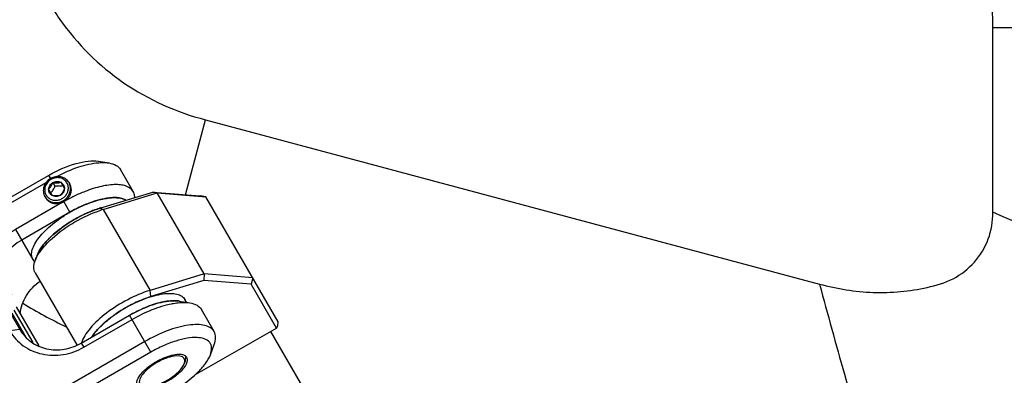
# Model space of a CAD drawing. Header units: millimetres. Extents: x 0 to 12710, y 0 to 5940.
# Tile 34 of 241: x 1709 to 1815, y 575 to 613. Entities that reach past the tile are written whole.
import ezdxf

# ---------------------------------------------------------------- set-up
doc = ezdxf.new("R2010")
doc.units = ezdxf.units.MM
doc.header["$LTSCALE"] = 231.275
for name, color, linetype in [('2ND_ARM_V2_PITCH_ABL617', 7, 'CONTINUOUS'), ('_0302_DELTA_BOTTOM_COVER-3T_PBL696', 7, 'CONTINUOUS'), ('A2300201_ABL590', 7, 'CONTINUOUS'), ('CSHCS-BR-M4-10_203_PBL728', 7, 'CONTINUOUS'), ('FWSRM-D10-V4-E2-T2_5_PBL726', 7, 'CONTINUOUS'), ('M2300101_PBL665', 7, 'CONTINUOUS'), ('M2300201_PBL698', 7, 'CONTINUOUS'), ('M2300301_PBL731', 7, 'CONTINUOUS'), ('M2300602_PBL673', 7, 'CONTINUOUS'), ('SSHH-ST-M3-5_203_PBL664', 7, 'CONTINUOUS'), ('WFM_0608_06_2_PBL729', 7, 'CONTINUOUS'), ('WFM_0608_06_2_PBL732', 7, 'CONTINUOUS'), ('아래쪽_19_VBL544', 7, 'CONTINUOUS')]:
    doc.layers.add(name, color=color, linetype=linetype)

# ---------------------------------------------------------------- blocks, each defined once
blk = doc.blocks.new('M2300201_PBL698', base_point=(1723.22, 584.83))
at = {"layer": 'M2300201_PBL698', "color": 7}
for p, q in [((1717.17, 592.95), (1722.87, 594.69)), ((1717.53, 592.83), (1723.34, 594.61)), ((1722.87, 594.69), (1727.95, 594.27)), ((1723.34, 594.61), (1722.87, 594.69)), ((1723.34, 594.61), (1728.59, 594.17)), ((1728.38, 585.87), (1723.34, 594.61)), ((1728.59, 594.17), (1727.95, 594.27)), ((1736.37, 580.69), (1728.59, 594.17)), ((1710.41, 587.86), (1710.21, 587.31)), ((1710.21, 586), (1714.71, 578.21)), ((1728.38, 585.87), (1722.57, 584.1)), ((1728.37, 585.17), (1722.67, 583.43)), ((1728.38, 585.87), (1728.37, 585.17)), ((1733.45, 584.75), (1728.37, 585.17)), ((1733.63, 585.44), (1728.38, 585.87)), ((1733.63, 585.44), (1733.45, 584.75)), ((1736.17, 580.04), (1733.45, 584.75)), ((1736.32, 580.28), (1736.37, 580.69)), ((1727.39, 574.98), (1736.17, 580.04)), ((1736.17, 580.04), (1736.32, 580.28))]:
    blk.add_line(p, q, dxfattribs=at)
at = {"layer": 'M2300201_PBL698', "color": 2}
for p, q in [((1717.17, 592.95), (1717.53, 592.83)), ((1717.53, 592.83), (1722.57, 584.1)), ((1722.67, 583.43), (1722.57, 584.1))]:
    blk.add_line(p, q, dxfattribs=at)
at = {"layer": 'M2300201_PBL698', "color": 7}
for centre, radius, start, end in [((1721.04, 581.37), 11.99, 107.8872, 108.3694), ((1720.91, 581.77), 11.56, 106.9997, 107.8898), ((1727.22, 569.57), 14.6, 114.1544, 120.0377), ((1726.84, 570.39), 13.69, 113.7812, 114.1126), ((1725.75, 573.35), 10.54, 106.997, 107.4311), ((1727.19, 569.58), 14.57, 119.9516, 125.8338), ((1726.68, 570.29), 13.7, 125.8638, 126.2147), ((1724.66, 572.72), 10.54, 132.5576, 133.2219), ((1721.81, 575.37), 6.65, 141.088, 142.2218)]:
    blk.add_arc(centre, radius, start, end, dxfattribs=at)
for points, knots in [([(1712.03, 589.7), (1712.78, 590.38), (1714.45, 591.56), (1716.3, 592.42), (1717.26, 592.74)], [0, 0, 0, 0, 0.499072, 1, 1, 1, 1]), ([(1714.4, 591.72), (1714.63, 591.85), (1715.52, 592.34), (1716.45, 592.73), (1717.17, 592.95)], [0, 0, 0, 0, 0.259287, 1, 1, 1, 1]), ([(1710.41, 587.86), (1710.54, 588.2), (1710.96, 588.9), (1712.23, 590.29), (1713.48, 591.19), (1714.4, 591.72)], [0, 0, 0, 0, 0.192471, 0.431839, 1, 1, 1, 1]), ([(1710.44, 587.81), (1710.53, 587.97), (1710.98, 588.66), (1711.55, 589.27), (1712.03, 589.7)], [0, 0, 0, 0, 0.218717, 1, 1, 1, 1]), ([(1710.21, 586), (1710.11, 586.18), (1710.01, 586.64), (1710.12, 587.08), (1710.21, 587.31)], [0, 0, 0, 0, 0.451068, 1, 1, 1, 1]), ([(1710.21, 587.31), (1710.22, 587.35), (1710.29, 587.52), (1710.37, 587.69), (1710.44, 587.81)], [0, 0, 0, 0, 0.23726, 1, 1, 1, 1]), ([(1722.57, 584.1), (1721.74, 583.84), (1720.1, 583.14), (1717.92, 581.76), (1716.39, 580.39), (1715.55, 579.25), (1715.28, 578.7), (1715.2, 578.44)], [0, 0, 0, 0, 0.273376, 0.55689, 0.809421, 0.913654, 1, 1, 1, 1]), ([(1722.59, 583.4), (1722.49, 583.37), (1722.06, 583.23), (1721.63, 583.06), (1721.32, 582.92)], [0, 0, 0, 0, 0.241742, 1, 1, 1, 1]), ([(1718.59, 581.34), (1718.49, 581.27), (1718.13, 581), (1717.78, 580.71), (1717.53, 580.48)], [0, 0, 0, 0, 0.257257, 1, 1, 1, 1]), ([(1717.44, 580.4), (1717.37, 580.33), (1717.09, 580.06), (1716.82, 579.77), (1716.64, 579.54)], [0, 0, 0, 0, 0.262682, 1, 1, 1, 1])]:
    blk.add_open_spline(points, degree=3, knots=knots, dxfattribs=at)
blk.add_open_spline([(1716.56, 579.44), (1716.47, 579.32), (1716.38, 579.2), (1716.3, 579.08)], degree=3, dxfattribs=at)
blk = doc.blocks.new('WFM_0608_06_2_PBL729', base_point=(1714.9, 590.6))
at = {"layer": 'WFM_0608_06_2_PBL729', "color": 7}
blk.add_line((1709.96, 587.44), (1710.16, 587.1), dxfattribs=at)
for centre, radius, start, end in [((1721.7, 579.14), 14.54, 114.1533, 120.0514), ((1721.37, 579.84), 13.77, 113.7815, 114.1263), ((1720.4, 582.41), 11.03, 107.4416, 108.4977), ((1720.28, 582.78), 10.64, 106.9796, 107.4381), ((1720.2, 583.06), 10.35, 106.3067, 106.9806), ((1721.78, 578.96), 14.74, 119.9888, 125.8091), ((1721.23, 579.76), 13.77, 125.8764, 126.2103), ((1719.2, 582.21), 10.59, 132.5697, 133.2113), ((1719.49, 581.89), 11.02, 131.5026, 132.567), ((1713.54, 586.67), 3.34, 153.5339, 156.8553), ((1716.34, 584.87), 6.68, 141.0936, 142.212), ((1713.02, 586.88), 2.79, 158.2196, 159.6051), ((1713.13, 586.84), 2.91, 157.6469, 158.2252), ((1713.21, 586.81), 2.99, 156.9215, 157.646)]:
    blk.add_arc(centre, radius, start, end, dxfattribs=at)
for points, knots in [([(1713.95, 592.52), (1714.53, 592.86), (1715.68, 593.42), (1717.15, 593.9), (1718.23, 594.08), (1718.92, 594.11), (1719.51, 594.03), (1719.85, 593.9), (1719.99, 593.81)], [0, 0, 0, 0, 0.314864, 0.599867, 0.723418, 0.83139, 0.923127, 1, 1, 1, 1]), ([(1709.96, 587.44), (1709.92, 587.51), (1709.85, 587.66), (1709.8, 588.01), (1709.88, 588.52), (1710.17, 589.16), (1710.64, 589.84), (1711.28, 590.54), (1712.07, 591.25), (1712.96, 591.92), (1713.62, 592.33), (1713.95, 592.52)], [0, 0, 0, 0, 0.034368, 0.0704, 0.152337, 0.252759, 0.373129, 0.511896, 0.665715, 0.830124, 1, 1, 1, 1]), ([(1716.9, 592.86), (1716.81, 592.83), (1716.45, 592.71), (1716.09, 592.56), (1715.82, 592.45)], [0, 0, 0, 0, 0.24369, 1, 1, 1, 1]), ([(1713.09, 590.87), (1713.01, 590.81), (1712.7, 590.58), (1712.4, 590.33), (1712.19, 590.14)], [0, 0, 0, 0, 0.25585, 1, 1, 1, 1]), ([(1711.95, 589.93), (1711.87, 589.85), (1711.59, 589.58), (1711.32, 589.29), (1711.14, 589.06)], [0, 0, 0, 0, 0.262719, 1, 1, 1, 1]), ([(1711.06, 588.96), (1711.01, 588.89), (1710.82, 588.64), (1710.65, 588.36), (1710.54, 588.16)], [0, 0, 0, 0, 0.268638, 1, 1, 1, 1])]:
    blk.add_open_spline(points, degree=3, knots=knots, dxfattribs=at)
blk = doc.blocks.new('M2300301_PBL731', base_point=(1766.36, 516.19))
at = {"layer": 'M2300301_PBL731', "color": 7}
blk.add_line((1735.53, 579.68), (1804.88, 459.56), dxfattribs=at)
blk = doc.blocks.new('WFM_0608_06_2_PBL732', base_point=(1721.39, 581.42))
at = {"layer": 'WFM_0608_06_2_PBL732', "color": 7}
blk.add_line((1726.49, 582.81), (1726.31, 583.13), dxfattribs=at)
for centre, radius, start, end in [((1725.35, 576.31), 6.68, 97.7823, 98.9112), ((1725.2, 579.73), 3.25, 83.0814, 86.5125), ((1725.23, 579.99), 2.99, 82.3316, 83.06), ((1725.24, 580.08), 2.9, 81.7555, 82.3308), ((1725.26, 580.19), 2.78, 80.3958, 81.7609), ((1727.65, 568.82), 14.54, 114.16, 120.0512), ((1727.33, 569.52), 13.77, 113.7843, 114.1331), ((1726.22, 572.51), 10.59, 106.7805, 107.4424)]:
    blk.add_arc(centre, radius, start, end, dxfattribs=at)
for points, knots in [([(1719.91, 582.21), (1720.25, 582.4), (1720.93, 582.76), (1721.96, 583.2), (1722.96, 583.53), (1723.89, 583.73), (1724.72, 583.8), (1725.42, 583.73), (1725.9, 583.55), (1726.17, 583.33), (1726.27, 583.19), (1726.31, 583.13)], [0, 0, 0, 0, 0.169875, 0.334284, 0.488103, 0.62687, 0.747241, 0.847663, 0.9296, 0.965632, 1, 1, 1, 1]), ([(1724.31, 582.91), (1724.22, 582.9), (1723.83, 582.83), (1723.45, 582.73), (1723.17, 582.64)], [0, 0, 0, 0, 0.236864, 1, 1, 1, 1]), ([(1725.4, 582.98), (1725.33, 582.98), (1725.01, 582.99), (1724.69, 582.96), (1724.44, 582.93)], [0, 0, 0, 0, 0.231433, 1, 1, 1, 1]), ([(1716.29, 579.06), (1716.48, 579.35), (1716.94, 579.92), (1717.78, 580.73), (1718.78, 581.51), (1719.52, 581.98), (1719.91, 582.21)], [0, 0, 0, 0, 0.21216, 0.455779, 0.722001, 1, 1, 1, 1]), ([(1723.05, 582.61), (1722.94, 582.58), (1722.51, 582.43), (1722.09, 582.27), (1721.78, 582.13)], [0, 0, 0, 0, 0.242106, 1, 1, 1, 1])]:
    blk.add_open_spline(points, degree=3, knots=knots, dxfattribs=at)
blk = doc.blocks.new('A2300201_ABL590', base_point=(1760.67, 517.17))
at = {"layer": 'M2300201_PBL698'}
blk.add_blockref('M2300201_PBL698', (1723.22, 584.83), dxfattribs=at)
at = {"layer": 'M2300301_PBL731'}
blk.add_blockref('M2300301_PBL731', (1766.36, 516.19), dxfattribs=at)
at = {"layer": 'WFM_0608_06_2_PBL729'}
blk.add_blockref('WFM_0608_06_2_PBL729', (1714.9, 590.6), dxfattribs=at)
at = {"layer": 'WFM_0608_06_2_PBL732'}
blk.add_blockref('WFM_0608_06_2_PBL732', (1721.39, 581.42), dxfattribs=at)
blk = doc.blocks.new('SSHH-ST-M3-5_203_PBL664', base_point=(1712.55, 594.96))
at = {"layer": 'SSHH-ST-M3-5_203_PBL664', "color": 7}
for p, q in [((1712.11, 595.71), (1712.34, 595.32)), ((1712.96, 595.75), (1713.36, 595.06)), ((1713.85, 595.71), (1713.94, 595.55)), ((1712.06, 594.31), (1711.66, 595)), ((1711.89, 594.61), (1711.89, 594.6)), ((1711.89, 594.61), (1711.89, 594.6)), ((1713.19, 595.35), (1713.18, 595.35)), ((1713.19, 595.35), (1713.18, 595.35)), ((1711.25, 594.21), (1711.31, 594.1))]:
    blk.add_line(p, q, dxfattribs=at)
for centre, radius, start, end in [((1712.62, 594.83), 1.42, 119.9534, 120.1278), ((1712.68, 595.13), 1.1, 20.1557, 29.9838), ((1712.68, 595.13), 1.1, 16.8019, 20.1512), ((1712.67, 595.12), 1.11, 12.1664, 16.7991), ((1712.33, 594.93), 1.1, 210.0159, 219.7809), ((1712.33, 594.93), 1.1, 219.7831, 220.9329), ((1712.35, 594.94), 1.12, 220.9918, 234.9547)]:
    blk.add_arc(centre, radius, start, end, dxfattribs=at)
for points, knots in [([(1711.86, 596.15), (1711.69, 596.05), (1711.39, 595.8), (1711.15, 595.37), (1711.08, 595), (1711.08, 594.72), (1711.13, 594.45), (1711.2, 594.29), (1711.25, 594.21)], [0, 0, 0, 0, 0.259291, 0.512871, 0.637139, 0.75941, 0.880125, 1, 1, 1, 1]), ([(1711.91, 596.06), (1711.76, 595.97), (1711.5, 595.75), (1711.3, 595.38), (1711.23, 595.06), (1711.23, 594.82), (1711.28, 594.59), (1711.34, 594.44), (1711.38, 594.38)], [0, 0, 0, 0, 0.259293, 0.512862, 0.637126, 0.759396, 0.880116, 1, 1, 1, 1]), ([(1711.66, 595), (1711.66, 595.07), (1711.69, 595.21), (1711.78, 595.41), (1711.92, 595.59), (1712.05, 595.68), (1712.11, 595.71)], [0, 0, 0, 0, 0.24285, 0.491211, 0.744263, 1, 1, 1, 1]), ([(1711.66, 595), (1711.7, 595.04), (1711.79, 595.14), (1711.96, 595.38), (1712.05, 595.58), (1712.11, 595.71)], [0, 0, 0, 0, 0.22537, 0.474954, 1, 1, 1, 1]), ([(1713.85, 595.71), (1713.8, 595.79), (1713.69, 595.93), (1713.49, 596.12), (1713.25, 596.25), (1712.89, 596.37), (1712.4, 596.38), (1712.03, 596.25), (1711.86, 596.15)], [0, 0, 0, 0, 0.119875, 0.24059, 0.362861, 0.487129, 0.740709, 1, 1, 1, 1]), ([(1713.63, 595.68), (1713.59, 595.74), (1713.5, 595.87), (1713.32, 596.03), (1713.12, 596.15), (1712.8, 596.25), (1712.38, 596.26), (1712.06, 596.14), (1711.91, 596.06)], [0, 0, 0, 0, 0.119877, 0.240593, 0.362863, 0.487131, 0.740709, 1, 1, 1, 1]), ([(1712.11, 595.71), (1712.18, 595.75), (1712.32, 595.81), (1712.54, 595.85), (1712.76, 595.83), (1712.9, 595.78), (1712.96, 595.75)], [0, 0, 0, 0, 0.255737, 0.508788, 0.75715, 1, 1, 1, 1]), ([(1712.11, 595.71), (1712.26, 595.7), (1712.54, 595.67), (1712.83, 595.71), (1712.96, 595.75)], [0, 0, 0, 0, 0.52532, 1, 1, 1, 1]), ([(1712.96, 595.75), (1713.02, 595.71), (1713.14, 595.63), (1713.22, 595.52), (1713.26, 595.46)], [0, 0, 0, 0, 0.503034, 1, 1, 1, 1]), ([(1713.24, 593.77), (1713.4, 593.86), (1713.71, 594.12), (1713.94, 594.55), (1714.02, 594.92), (1714.02, 595.2), (1713.97, 595.46), (1713.89, 595.63), (1713.85, 595.71)], [0, 0, 0, 0, 0.259291, 0.512871, 0.637139, 0.75941, 0.880125, 1, 1, 1, 1]), ([(1711.76, 594.59), (1711.72, 594.65), (1711.67, 594.79), (1711.66, 594.93), (1711.66, 595)], [0, 0, 0, 0, 0.496966, 1, 1, 1, 1]), ([(1711.71, 594.02), (1711.81, 593.95), (1712.04, 593.84), (1712.42, 593.79), (1712.82, 593.85), (1713.18, 594.02), (1713.48, 594.28), (1713.69, 594.61), (1713.79, 594.98), (1713.78, 595.24), (1713.76, 595.36)], [0, 0, 0, 0, 0.121235, 0.245698, 0.373014, 0.501822, 0.630269, 0.756619, 0.879838, 1, 1, 1, 1]), ([(1712.06, 594.31), (1711.99, 594.34), (1711.88, 594.42), (1711.79, 594.53), (1711.76, 594.59)], [0, 0, 0, 0, 0.503034, 1, 1, 1, 1]), ([(1712.34, 595.32), (1712.27, 595.19), (1712.14, 594.94), (1711.97, 594.71), (1711.89, 594.61)], [0, 0, 0, 0, 0.514578, 1, 1, 1, 1]), ([(1713.18, 595.35), (1713.05, 595.33), (1712.77, 595.31), (1712.48, 595.31), (1712.34, 595.32)], [0, 0, 0, 0, 0.485424, 1, 1, 1, 1]), ([(1713.36, 595.06), (1713.3, 594.92), (1713.17, 594.66), (1713, 594.44), (1712.9, 594.34)], [0, 0, 0, 0, 0.525321, 1, 1, 1, 1]), ([(1713.36, 595.06), (1713.35, 594.99), (1713.33, 594.84), (1713.23, 594.64), (1713.09, 594.47), (1712.97, 594.38), (1712.9, 594.34)], [0, 0, 0, 0, 0.24285, 0.491211, 0.744263, 1, 1, 1, 1]), ([(1713.26, 595.46), (1713.29, 595.4), (1713.35, 595.27), (1713.36, 595.13), (1713.36, 595.06)], [0, 0, 0, 0, 0.496966, 1, 1, 1, 1]), ([(1711.25, 594.21), (1711.29, 594.13), (1711.4, 593.98), (1711.61, 593.8), (1711.85, 593.66), (1712.21, 593.55), (1712.7, 593.54), (1713.07, 593.67), (1713.24, 593.77)], [0, 0, 0, 0, 0.119875, 0.24059, 0.362861, 0.487129, 0.740709, 1, 1, 1, 1]), ([(1712.9, 594.34), (1712.84, 594.33), (1712.71, 594.3), (1712.43, 594.27), (1712.2, 594.29), (1712.06, 594.31)], [0, 0, 0, 0, 0.225371, 0.474954, 1, 1, 1, 1]), ([(1712.9, 594.34), (1712.84, 594.3), (1712.7, 594.24), (1712.48, 594.21), (1712.26, 594.23), (1712.12, 594.28), (1712.06, 594.31)], [0, 0, 0, 0, 0.255737, 0.508788, 0.75715, 1, 1, 1, 1])]:
    blk.add_open_spline(points, degree=3, knots=knots, dxfattribs=at)
blk = doc.blocks.new('M2300101_PBL665', base_point=(1715.58, 582.17))
at = {"layer": 'M2300101_PBL665', "color": 7}
for p, q in [((1717.01, 598.02), (1718.16, 597.83)), ((1720.76, 594.74), (1719.38, 597.12)), ((1703.07, 591.53), (1711.66, 596.49)), ((1703.33, 591.09), (1711.4, 595.74)), ((1713.3, 593.66), (1708.1, 590.66)), ((1713.95, 592.52), (1708.76, 589.52)), ((1725.72, 582.94), (1726.87, 582.75)), ((1729.46, 579.66), (1728.09, 582.04)), ((1706.9, 580.74), (1707.49, 579.73)), ((1707.58, 581.56), (1708.55, 579.88)), ((1715.17, 578.41), (1720.37, 581.41)), ((1715.43, 577.96), (1720.63, 580.96)), ((1722, 578.58), (1710.24, 571.79)), ((1729.06, 577.16), (1729.47, 578.25)), ((1722.66, 577.44), (1710.54, 570.44)), ((1703.07, 573.38), (1702.2, 574.87)), ((1704.99, 568.05), (1701.54, 574.02)), ((1703.07, 573.38), (1702.59, 572.21)), ((1703.07, 573.38), (1710.24, 571.79)), ((1712.94, 566.29), (1725.06, 573.29)), ((1702.59, 572.21), (1710.54, 570.44)), ((1710.54, 570.44), (1710.24, 571.79)), ((1712.94, 566.29), (1710.54, 570.44)), ((1712.94, 566.29), (1704.99, 568.05))]:
    blk.add_line(p, q, dxfattribs=at)
at = {"layer": 'M2300101_PBL665', "color": 2}
for p, q in [((1711.66, 596.49), (1711.86, 596.15)), ((1713.95, 592.52), (1713.3, 593.66)), ((1708.1, 590.66), (1709.96, 587.44)), ((1722.66, 577.44), (1720.37, 581.41)), ((1708.55, 579.88), (1707.49, 579.73)), ((1715.17, 578.41), (1715.43, 577.96))]:
    blk.add_line(p, q, dxfattribs=at)
at = {"layer": 'M2300101_PBL665', "color": 134}
blk.add_arc((1712.88, 594.93), 1.23, 29.2696, 30.3144, dxfattribs=at)
at = {"layer": 'M2300101_PBL665', "color": 7}
for centre, radius, start, end in [((1721.24, 580.18), 15.64, 111.2326, 115.8528), ((1721.94, 578.7), 17.28, 115.7881, 120.0085), ((1719.79, 583.66), 10.54, 106.7851, 107.43), ((1718.93, 587.46), 6.65, 97.7881, 98.9133), ((1718.77, 590.71), 3.39, 84.4596, 86.468), ((1719.2, 592.53), 1.51, 62.1307, 65.8333), ((1719.26, 592.64), 1.38, 58.5563, 62.123), ((1721.27, 579.86), 14.63, 114.1666, 120.0342), ((1720.89, 580.7), 13.7, 113.7936, 114.1289)]:
    blk.add_arc(centre, radius, start, end, dxfattribs=at)
for points, knots in [([(1711.66, 596.49), (1712.59, 597.03), (1713.99, 597.66), (1715.83, 598.06), (1716.66, 598.08), (1717.01, 598.02)], [0, 0, 0, 0, 0.568143, 0.807555, 1, 1, 1, 1]), ([(1712.53, 596.38), (1713.29, 596.78), (1714.76, 597.42), (1716.32, 597.8), (1717.05, 597.86)], [0, 0, 0, 0, 0.541006, 1, 1, 1, 1]), ([(1717.05, 597.86), (1717.15, 597.87), (1717.52, 597.89), (1717.9, 597.87), (1718.16, 597.83)], [0, 0, 0, 0, 0.272057, 1, 1, 1, 1]), ([(1718.16, 597.83), (1718.42, 597.78), (1718.9, 597.65), (1719.27, 597.31), (1719.38, 597.12)], [0, 0, 0, 0, 0.548933, 1, 1, 1, 1]), ([(1720.76, 594.74), (1720.61, 594.99), (1720.19, 595.3), (1719.52, 595.47), (1718.6, 595.53), (1717.25, 595.33), (1716.16, 594.99), (1715.58, 594.76)], [0, 0, 0, 0, 0.161186, 0.261055, 0.37756, 0.660576, 1, 1, 1, 1]), ([(1720.92, 594.1), (1720.92, 594.16), (1720.91, 594.38), (1720.84, 594.6), (1720.76, 594.74)], [0, 0, 0, 0, 0.264496, 1, 1, 1, 1]), ([(1716.64, 593.72), (1716.53, 593.69), (1716.1, 593.55), (1715.68, 593.38), (1715.36, 593.24)], [0, 0, 0, 0, 0.242025, 1, 1, 1, 1]), ([(1717.9, 594.02), (1717.81, 594.01), (1717.42, 593.94), (1717.04, 593.84), (1716.75, 593.76)], [0, 0, 0, 0, 0.236885, 1, 1, 1, 1]), ([(1718.98, 594.09), (1718.91, 594.09), (1718.59, 594.1), (1718.27, 594.08), (1718.03, 594.04)], [0, 0, 0, 0, 0.231447, 1, 1, 1, 1]), ([(1719.81, 593.9), (1719.76, 593.93), (1719.53, 594.01), (1719.29, 594.06), (1719.1, 594.08)], [0, 0, 0, 0, 0.228446, 1, 1, 1, 1]), ([(1708.1, 590.66), (1707.48, 590.31), (1706.37, 589.4), (1705.62, 588.17), (1705.36, 587.52)], [0, 0, 0, 0, 0.504768, 1, 1, 1, 1]), ([(1708.76, 589.52), (1708.11, 589.15), (1706.97, 588.13), (1706.35, 586.73), (1706.22, 586.01)], [0, 0, 0, 0, 0.507226, 1, 1, 1, 1]), ([(1708.58, 581.57), (1708.66, 582.26), (1709.15, 583.63), (1710.15, 584.68), (1710.73, 585.09)], [0, 0, 0, 0, 0.492174, 1, 1, 1, 1]), ([(1707.2, 584.4), (1707.23, 584.39), (1707.34, 584.34), (1707.42, 584.24), (1707.47, 584.16)], [0, 0, 0, 0, 0.210757, 1, 1, 1, 1]), ([(1707.47, 584.16), (1707.49, 584.12), (1707.58, 583.94), (1707.63, 583.75), (1707.67, 583.6)], [0, 0, 0, 0, 0.210704, 1, 1, 1, 1]), ([(1720.37, 581.41), (1721.11, 581.84), (1722.55, 582.52), (1724.11, 582.92), (1724.83, 582.97)], [0, 0, 0, 0, 0.542827, 1, 1, 1, 1]), ([(1724.83, 582.97), (1724.91, 582.98), (1725.21, 582.99), (1725.51, 582.97), (1725.72, 582.94)], [0, 0, 0, 0, 0.270814, 1, 1, 1, 1]), ([(1724.88, 582.65), (1724.95, 582.67), (1725.24, 582.72), (1725.54, 582.76), (1725.76, 582.78)], [0, 0, 0, 0, 0.261307, 1, 1, 1, 1]), ([(1725.76, 582.78), (1725.86, 582.79), (1726.23, 582.81), (1726.6, 582.79), (1726.87, 582.75)], [0, 0, 0, 0, 0.272057, 1, 1, 1, 1]), ([(1720.63, 580.96), (1721.32, 581.37), (1722.7, 582.04), (1724.17, 582.51), (1724.88, 582.65)], [0, 0, 0, 0, 0.526649, 1, 1, 1, 1]), ([(1726.87, 582.75), (1727.13, 582.7), (1727.61, 582.57), (1727.98, 582.23), (1728.09, 582.04)], [0, 0, 0, 0, 0.548933, 1, 1, 1, 1]), ([(1707.49, 579.73), (1707.84, 579.1), (1708.86, 577.99), (1710.95, 577.09), (1713.27, 577.04), (1714.76, 577.57), (1715.43, 577.96)], [0, 0, 0, 0, 0.239879, 0.485783, 0.74001, 1, 1, 1, 1]), ([(1708.55, 579.88), (1708.85, 579.36), (1709.7, 578.43), (1711.44, 577.68), (1713.37, 577.64), (1714.61, 578.09), (1715.17, 578.41)], [0, 0, 0, 0, 0.239879, 0.485783, 0.74001, 1, 1, 1, 1]), ([(1729.46, 579.66), (1729.37, 579.82), (1729.07, 580.12), (1728.42, 580.36), (1727.61, 580.44), (1726.23, 580.33), (1724.3, 579.76), (1722.78, 579.03), (1722, 578.58)], [0, 0, 0, 0, 0.070007, 0.152041, 0.252576, 0.373085, 0.665578, 1, 1, 1, 1]), ([(1729.47, 578.25), (1729.56, 578.5), (1729.68, 578.97), (1729.57, 579.47), (1729.46, 579.66)], [0, 0, 0, 0, 0.548934, 1, 1, 1, 1]), ([(1729.06, 577.16), (1729.15, 577.39), (1729.23, 577.75), (1729.15, 578.21), (1728.81, 578.83), (1727.73, 579.08), (1726.5, 578.95), (1725.27, 578.65), (1723.96, 578.14), (1723.09, 577.69), (1722.66, 577.44)], [0, 0, 0, 0, 0.092649, 0.131858, 0.169318, 0.349679, 0.481438, 0.638557, 0.814369, 1, 1, 1, 1]), ([(1721.16, 574.24), (1721.19, 574.42), (1721.37, 574.82), (1722.03, 575.61), (1722.73, 576.12), (1723.25, 576.42)], [0, 0, 0, 0, 0.178512, 0.414058, 1, 1, 1, 1]), ([(1723.25, 576.42), (1723.77, 576.72), (1724.56, 577.07), (1725.58, 577.24), (1726.01, 577.21), (1726.18, 577.14)], [0, 0, 0, 0, 0.585942, 0.821488, 1, 1, 1, 1]), ([(1725.06, 573.29), (1725.99, 573.82), (1727.24, 574.72), (1728.51, 576.11), (1728.93, 576.82), (1729.06, 577.16)], [0, 0, 0, 0, 0.568142, 0.807555, 1, 1, 1, 1]), ([(1726.55, 576.45), (1726.55, 576.42), (1726.52, 576.31), (1726.48, 576.2), (1726.44, 576.13)], [0, 0, 0, 0, 0.231131, 1, 1, 1, 1]), ([(1726.5, 576.89), (1726.54, 576.82), (1726.57, 576.7), (1726.57, 576.58), (1726.57, 576.55)], [0, 0, 0, 0, 0.730095, 1, 1, 1, 1]), ([(1726.44, 576.13), (1726.26, 575.77), (1725.64, 575.08), (1724.91, 574.56), (1724.47, 574.31)], [0, 0, 0, 0, 0.441623, 1, 1, 1, 1]), ([(1724.47, 574.31), (1724.07, 574.08), (1723.3, 573.72), (1722.46, 573.52), (1722.08, 573.51)], [0, 0, 0, 0, 0.548717, 1, 1, 1, 1]), ([(1721.48, 573.61), (1721.45, 573.62), (1721.35, 573.68), (1721.26, 573.77), (1721.22, 573.84)], [0, 0, 0, 0, 0.269904, 1, 1, 1, 1]), ([(1721.91, 573.51), (1721.88, 573.51), (1721.77, 573.52), (1721.66, 573.55), (1721.58, 573.57)], [0, 0, 0, 0, 0.269756, 1, 1, 1, 1])]:
    blk.add_open_spline(points, degree=3, knots=knots, dxfattribs=at)
at = {"layer": 'M2300101_PBL665', "color": 134}
for points, knots in [([(1713.3, 593.66), (1713.39, 593.72), (1713.59, 593.86), (1713.84, 594.13), (1714.01, 594.42), (1714.1, 594.75), (1714.11, 595.07), (1714.04, 595.34), (1713.97, 595.49), (1713.95, 595.53)], [0, 0, 0, 0, 0.154429, 0.308858, 0.463287, 0.617717, 0.772146, 0.926575, 1, 1, 1, 1]), ([(1711.31, 594.1), (1711.32, 594.09), (1711.35, 594.05), (1711.38, 594), (1711.41, 593.97), (1711.42, 593.95), (1711.44, 593.93), (1711.45, 593.91), (1711.46, 593.9), (1711.46, 593.9), (1711.46, 593.89), (1711.47, 593.89), (1711.47, 593.88), (1711.47, 593.88), (1711.48, 593.87), (1711.49, 593.86), (1711.5, 593.85), (1711.52, 593.84), (1711.54, 593.82), (1711.57, 593.8), (1711.59, 593.77), (1711.61, 593.76), (1711.63, 593.74), (1711.64, 593.73), (1711.65, 593.72), (1711.66, 593.71), (1711.67, 593.71), (1711.67, 593.71), (1711.67, 593.7), (1711.68, 593.7), (1711.69, 593.7), (1711.7, 593.69), (1711.71, 593.68), (1711.73, 593.67), (1711.76, 593.66), (1711.79, 593.64), (1711.82, 593.62), (1711.84, 593.61), (1711.86, 593.6), (1711.88, 593.59), (1711.89, 593.58), (1711.9, 593.58), (1711.9, 593.57), (1711.91, 593.57), (1711.91, 593.57), (1711.92, 593.57), (1711.93, 593.56), (1711.94, 593.56), (1711.96, 593.55), (1711.98, 593.55), (1712.01, 593.54), (1712.04, 593.53), (1712.07, 593.52), (1712.1, 593.51), (1712.12, 593.5), (1712.14, 593.49), (1712.16, 593.49), (1712.17, 593.49), (1712.17, 593.48), (1712.18, 593.48), (1712.18, 593.48), (1712.19, 593.48), (1712.2, 593.48), (1712.21, 593.48), (1712.23, 593.48), (1712.25, 593.47), (1712.28, 593.47), (1712.32, 593.46), (1712.35, 593.46), (1712.38, 593.46), (1712.4, 593.45), (1712.42, 593.45), (1712.44, 593.45), (1712.45, 593.45), (1712.45, 593.45), (1712.46, 593.45), (1712.46, 593.45), (1712.47, 593.45), (1712.48, 593.45), (1712.49, 593.45), (1712.51, 593.45), (1712.53, 593.45), (1712.56, 593.45), (1712.6, 593.46), (1712.64, 593.46), (1712.67, 593.46), (1712.69, 593.46), (1712.71, 593.46), (1712.72, 593.47), (1712.73, 593.47), (1712.74, 593.47), (1712.74, 593.47), (1712.75, 593.47), (1712.75, 593.47), (1712.76, 593.47), (1712.78, 593.48), (1712.8, 593.48), (1712.82, 593.49), (1712.85, 593.49), (1712.88, 593.5), (1712.92, 593.51), (1712.95, 593.52), (1712.97, 593.53), (1712.99, 593.53), (1713, 593.53), (1713.01, 593.54), (1713.02, 593.54), (1713.03, 593.54), (1713.03, 593.54), (1713.03, 593.54), (1713.04, 593.55), (1713.06, 593.55), (1713.08, 593.56), (1713.1, 593.57), (1713.13, 593.59), (1713.17, 593.61), (1713.23, 593.63), (1713.27, 593.65), (1713.3, 593.66)], [0, 0, 0, 0, 0.03125, 0.0625, 0.078125, 0.09375, 0.101562, 0.109375, 0.117188, 0.121094, 0.123047, 0.125, 0.126953, 0.128906, 0.132812, 0.140625, 0.148438, 0.15625, 0.171875, 0.1875, 0.203125, 0.21875, 0.226562, 0.234375, 0.242188, 0.246094, 0.248047, 0.25, 0.251953, 0.253906, 0.257812, 0.265625, 0.273438, 0.28125, 0.296875, 0.3125, 0.328125, 0.34375, 0.351562, 0.359375, 0.367188, 0.371094, 0.373047, 0.375, 0.376953, 0.378906, 0.382812, 0.390625, 0.398438, 0.40625, 0.421875, 0.4375, 0.453125, 0.46875, 0.476562, 0.484375, 0.492188, 0.496094, 0.498047, 0.5, 0.501953, 0.503906, 0.507812, 0.515625, 0.523438, 0.53125, 0.546875, 0.5625, 0.578125, 0.59375, 0.601562, 0.609375, 0.617188, 0.621094, 0.623047, 0.625, 0.626953, 0.628906, 0.632812, 0.640625, 0.648438, 0.65625, 0.671875, 0.6875, 0.703125, 0.71875, 0.726562, 0.734375, 0.742188, 0.746094, 0.748047, 0.75, 0.751953, 0.753906, 0.757812, 0.765625, 0.773438, 0.78125, 0.796875, 0.8125, 0.828125, 0.84375, 0.851562, 0.859375, 0.867188, 0.871094, 0.873047, 0.875, 0.876953, 0.878906, 0.882812, 0.890625, 0.898438, 0.90625, 0.921875, 0.9375, 0.96875, 1, 1, 1, 1])]:
    blk.add_open_spline(points, degree=3, knots=knots, dxfattribs=at)
at = {"layer": 'M2300101_PBL665', "color": 7}
for points in [[(1726.18, 577.14), (1726.23, 577.12), (1726.28, 577.1), (1726.33, 577.07)], [(1726.33, 577.07), (1726.36, 577.05), (1726.38, 577.03), (1726.41, 577.01)], [(1726.41, 577.01), (1726.45, 576.97), (1726.48, 576.93), (1726.5, 576.89)], [(1726.57, 576.55), (1726.57, 576.51), (1726.56, 576.48), (1726.55, 576.45)], [(1721.15, 574.08), (1721.15, 574.13), (1721.15, 574.19), (1721.16, 574.24)], [(1721.16, 573.98), (1721.16, 574.01), (1721.15, 574.04), (1721.15, 574.08)], [(1721.22, 573.84), (1721.19, 573.88), (1721.18, 573.93), (1721.16, 573.98)], [(1721.58, 573.57), (1721.54, 573.58), (1721.51, 573.6), (1721.48, 573.61)], [(1722.08, 573.51), (1722.03, 573.51), (1721.97, 573.51), (1721.91, 573.51)]]:
    blk.add_open_spline(points, degree=3, dxfattribs=at)
blk = doc.blocks.new('M2300602_PBL673', base_point=(1723.8, 575.36))
at = {"layer": 'M2300602_PBL673', "color": 7}
for p, q in [((1726.24, 576.19), (1726.37, 576.51)), ((1721.96, 573.71), (1721.61, 573.77))]:
    blk.add_line(p, q, dxfattribs=at)
for points, knots in [([(1726.24, 576.74), (1726.06, 577.06), (1725.15, 577.07), (1724.23, 576.78), (1723.62, 576.49), (1723.31, 576.32)], [0, 0, 0, 0, 0.361328, 0.659334, 1, 1, 1, 1]), ([(1726.24, 576.19), (1726.25, 576.21), (1726.29, 576.32), (1726.31, 576.44), (1726.3, 576.52)], [0, 0, 0, 0, 0.275292, 1, 1, 1, 1]), ([(1726.37, 576.51), (1726.38, 576.55), (1726.42, 576.67), (1726.44, 576.8), (1726.43, 576.9)], [0, 0, 0, 0, 0.276261, 1, 1, 1, 1]), ([(1723.31, 576.32), (1723.01, 576.14), (1722.45, 575.75), (1721.74, 575.1), (1721.29, 574.31), (1721.48, 573.99)], [0, 0, 0, 0, 0.340666, 0.638672, 1, 1, 1, 1]), ([(1721.96, 573.71), (1722.12, 573.68), (1722.5, 573.69), (1723.34, 573.87), (1724.43, 574.37), (1725.41, 575.07), (1725.99, 575.71), (1726.19, 576.03), (1726.24, 576.19)], [0, 0, 0, 0, 0.096206, 0.215915, 0.5, 0.784085, 0.903793, 1, 1, 1, 1]), ([(1721.25, 573.9), (1721.27, 573.89), (1721.39, 573.82), (1721.51, 573.79), (1721.61, 573.77)], [0, 0, 0, 0, 0.226946, 1, 1, 1, 1]), ([(1721.64, 573.83), (1721.66, 573.81), (1721.76, 573.76), (1721.87, 573.73), (1721.96, 573.71)], [0, 0, 0, 0, 0.227609, 1, 1, 1, 1])]:
    blk.add_open_spline(points, degree=3, knots=knots, dxfattribs=at)
for points in [[(1726.3, 576.52), (1726.3, 576.6), (1726.28, 576.67), (1726.24, 576.74)], [(1726.43, 576.9), (1726.43, 576.93), (1726.42, 576.97), (1726.41, 577)], [(1721.16, 573.97), (1721.19, 573.95), (1721.22, 573.92), (1721.25, 573.9)], [(1721.48, 573.99), (1721.52, 573.92), (1721.57, 573.87), (1721.64, 573.83)]]:
    blk.add_open_spline(points, degree=3, dxfattribs=at)
blk = doc.blocks.new('FWSRM-D10-V4-E2-T2_5_PBL726', base_point=(1708.81, 580.22))
at = {"layer": 'FWSRM-D10-V4-E2-T2_5_PBL726', "color": 7}
for p, q in [((1707.93, 581.96), (1709.94, 578.47)), ((1707.69, 581.68), (1709.2, 579.05))]:
    blk.add_line(p, q, dxfattribs=at)
blk = doc.blocks.new('CSHCS-BR-M4-10_203_PBL728', base_point=(1709.4, 580.21))
at = {"layer": 'CSHCS-BR-M4-10_203_PBL728', "color": 7}
blk.add_line((1708.18, 582.32), (1710.61, 578.11), dxfattribs=at)
blk = doc.blocks.new('2ND_ARM_V2_PITCH_ABL617', base_point=(1682.88, 561.89))
at = {"layer": 'CSHCS-BR-M4-10_203_PBL728'}
blk.add_blockref('CSHCS-BR-M4-10_203_PBL728', (1709.4, 580.21), dxfattribs=at)
at = {"layer": 'FWSRM-D10-V4-E2-T2_5_PBL726'}
blk.add_blockref('FWSRM-D10-V4-E2-T2_5_PBL726', (1708.81, 580.22), dxfattribs=at)
at = {"layer": 'M2300101_PBL665'}
blk.add_blockref('M2300101_PBL665', (1715.58, 582.17), dxfattribs=at)
at = {"layer": 'M2300602_PBL673'}
blk.add_blockref('M2300602_PBL673', (1723.8, 575.36), dxfattribs=at)
at = {"layer": 'SSHH-ST-M3-5_203_PBL664'}
blk.add_blockref('SSHH-ST-M3-5_203_PBL664', (1712.55, 594.96), dxfattribs=at)
blk = doc.blocks.new('_0302_DELTA_BOTTOM_COVER-3T_PBL696', base_point=(1789.64, 623.92))
at = {"layer": '_0302_DELTA_BOTTOM_COVER-3T_PBL696', "color": 2}
for p, q in [((1813.27, 612.42), (1857.44, 612.42)), ((1813.27, 592.51), (1813.27, 612.42)), ((1726.37, 594.4), (1728.53, 602.48)), ((1728.53, 602.48), (1794.62, 584.77))]:
    blk.add_line(p, q, dxfattribs=at)
blk.add_arc((1734.22, 624.13), 48.57, 238.5389, 244.808, dxfattribs=at)
for points, knots in [([(1813.27, 612.42), (1813.27, 615.1), (1812.68, 620.47), (1809.95, 628.11), (1806.26, 633.77), (1802.64, 637.72), (1799.59, 640.32), (1796.48, 642.81), (1792.3, 646.03), (1786.95, 649.89), (1780.34, 654.26), (1775.82, 656.98), (1773.53, 658.3)], [0, 0, 0, 0, 0.125847, 0.251689, 0.377592, 0.440606, 0.503645, 0.565657, 0.627717, 0.751834, 0.875902, 1, 1, 1, 1]), ([(1710.85, 631.67), (1710.17, 630.2), (1709.17, 627.08), (1709.04, 622.18), (1710.29, 617.43), (1713.57, 611.82), (1719.38, 605.98), (1725.42, 603.31), (1728.53, 602.48)], [0, 0, 0, 0, 0.125118, 0.250195, 0.375305, 0.500533, 0.750213, 1, 1, 1, 1]), ([(1794.62, 584.77), (1796.5, 584.27), (1799.42, 583.79), (1803.33, 583.91), (1806.22, 584.35), (1809.06, 585.19), (1811.42, 587.02), (1812.95, 589.57), (1813.27, 591.54), (1813.27, 592.51)], [0, 0, 0, 0, 0.250244, 0.375568, 0.5009, 0.625874, 0.750633, 0.875268, 1, 1, 1, 1]), ([(1841.92, 580.12), (1838.26, 581.66), (1828.71, 585.8), (1819.17, 589.94), (1813.27, 592.51)], [0, 0, 0, 0, 0.382101, 1, 1, 1, 1]), ([(1794.62, 584.77), (1795.49, 581.53), (1797.18, 575.36), (1799.34, 567.97), (1800.97, 562.76), (1802, 559.6), (1802.9, 557.15), (1803.42, 555.72), (1803.72, 555.18)], [0, 0, 0, 0, 0.324832, 0.619241, 0.746077, 0.853735, 0.940166, 1, 1, 1, 1]), ([(1841.92, 580.12), (1841.92, 579.02), (1841.72, 576.83), (1840.9, 572.51), (1838.82, 567.36), (1834.73, 562.1), (1829.35, 558.21), (1823.28, 555.56), (1814.7, 553.59), (1807.96, 554.1), (1803.72, 555.18)], [0, 0, 0, 0, 0.062658, 0.12531, 0.250324, 0.375293, 0.500321, 0.625515, 0.750692, 1, 1, 1, 1])]:
    blk.add_open_spline(points, degree=3, knots=knots, dxfattribs=at)
blk = doc.blocks.new('아래쪽_19_VBL544', base_point=(1666.95, 634.1))
at = {"layer": '2ND_ARM_V2_PITCH_ABL617'}
blk.add_blockref('2ND_ARM_V2_PITCH_ABL617', (1682.88, 561.89), dxfattribs=at)
at = {"layer": '_0302_DELTA_BOTTOM_COVER-3T_PBL696'}
blk.add_blockref('_0302_DELTA_BOTTOM_COVER-3T_PBL696', (1789.64, 623.92), dxfattribs=at)
at = {"layer": 'A2300201_ABL590'}
blk.add_blockref('A2300201_ABL590', (1760.67, 517.17), dxfattribs=at)

msp = doc.modelspace()

# ---------------------------------------------------------------- block references
at = {"layer": '아래쪽_19_VBL544'}
msp.add_blockref('아래쪽_19_VBL544', (1666.9491, 634.0971), dxfattribs=at)

doc.saveas('drawing.dxf')
